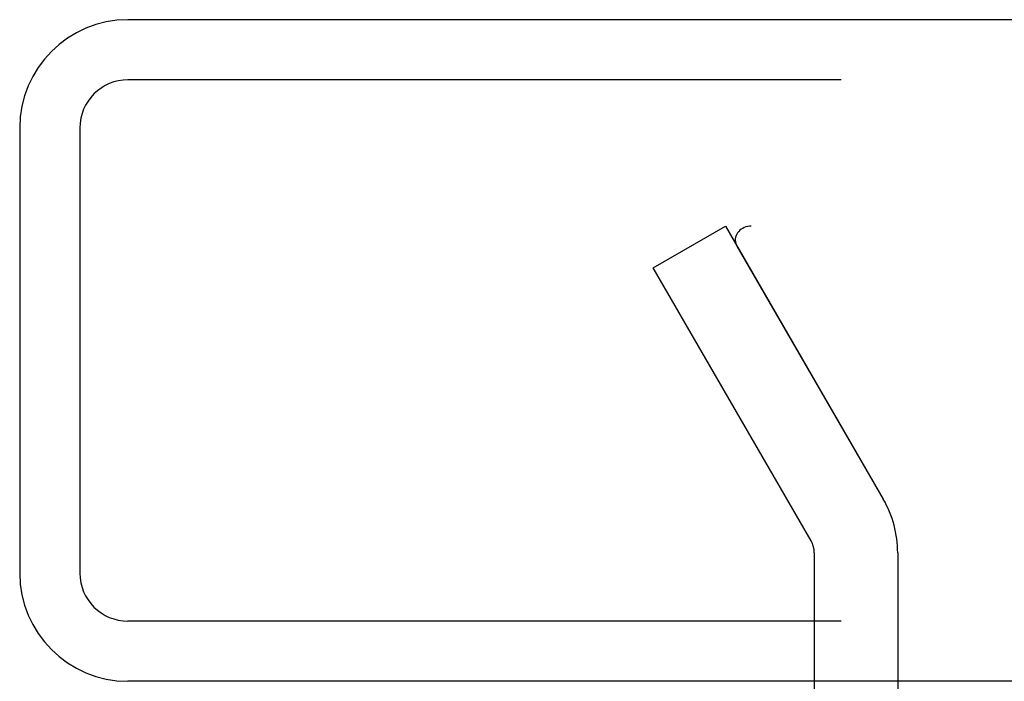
# Model space of a CAD drawing. Header units: inches. Extents: x 0 to 193, y 0 to 125.
# Tile 5 of 256: x 29.514 to 30.741, y 19.445 to 20.27. Entities that reach past the tile are written whole.
import ezdxf

# ---------------------------------------------------------------- set-up
doc = ezdxf.new("R2010")
doc.units = ezdxf.units.IN
doc.header["$LTSCALE"] = 10.635988
doc.header["$MEASUREMENT"] = 0
doc.linetypes.add('HIDDEN', pattern=[0.2, 0.1, -0.1])
doc.layers.add('DEFAULT_2', color=8, linetype='HIDDEN')
doc.layers.add('LEFTHAND_DOOR_ASSEMBLY', color=7, linetype='CONTINUOUS')

msp = doc.modelspace()

# ---------------------------------------------------------------- linework, layer by layer
at = {"layer": 'DEFAULT_2', "color": 8, "linetype": 'HIDDEN'}
for p, q in [((30.3038, 19.9609), (30.3939, 20.0129)), ((30.3939, 20.0129), (30.5904, 19.6725)), ((57.3894, 20.0129), (30.4259, 20.0129)), ((30.408, 19.9878), (30.5904, 19.6725)), ((30.5004, 19.6205), (30.3038, 19.9609)), ((30.5044, 19.6055), (30.5044, 19.3429)), ((30.6084, 19.6055), (30.6084, 19.3429))]:
    msp.add_line(p, q, dxfattribs=at)
for points in [[(30.4259, 20.0129), (30.4237, 20.0128), (30.4214, 20.0125), (30.4193, 20.0119), (30.4172, 20.0112), (30.4152, 20.0102), (30.4134, 20.0091), (30.4117, 20.0078), (30.4102, 20.0063), (30.4089, 20.0047), (30.4078, 20.003), (30.407, 20.0012), (30.4064, 19.9993), (30.406, 19.9973), (30.4059, 19.9956)], [(30.4059, 19.9956), (30.4059, 19.9954), (30.4061, 19.9934), (30.4065, 19.9915), (30.4071, 19.9897), (30.408, 19.9878)]]:
    msp.add_lwpolyline(points, dxfattribs=at)
for radius in [0.134, 0.03]:
    msp.add_arc((30.4744, 19.6055), radius, 0, 30, dxfattribs=at)
at = {"layer": 'LEFTHAND_DOOR_ASSEMBLY', "color": 3, "linetype": 'Continuous'}
for p, q in [((58.1916, 20.2704), (29.6491, 20.2704)), ((29.5141, 20.1354), (29.5141, 19.5804)), ((58.1916, 19.4454), (29.6491, 19.4454))]:
    msp.add_line(p, q, dxfattribs=at)
at = {"layer": 'LEFTHAND_DOOR_ASSEMBLY', "color": 8, "linetype": 'HIDDEN'}
for p, q in [((58.1916, 20.1954), (29.6491, 20.1954)), ((29.5891, 20.1354), (29.5891, 19.5804)), ((58.1916, 19.5204), (29.6491, 19.5204))]:
    msp.add_line(p, q, dxfattribs=at)
at = {"layer": 'LEFTHAND_DOOR_ASSEMBLY', "color": 3, "linetype": 'Continuous'}
for centre, start, end in [((29.6491, 20.1354), 90, 180), ((29.6491, 19.5804), 180, 270)]:
    msp.add_arc(centre, 0.135, start, end, dxfattribs=at)
at = {"layer": 'LEFTHAND_DOOR_ASSEMBLY', "color": 8, "linetype": 'HIDDEN'}
for centre, start, end in [((29.6491, 20.1354), 90, 180), ((29.6491, 19.5804), 180, 270)]:
    msp.add_arc(centre, 0.06, start, end, dxfattribs=at)

doc.saveas('drawing.dxf')
